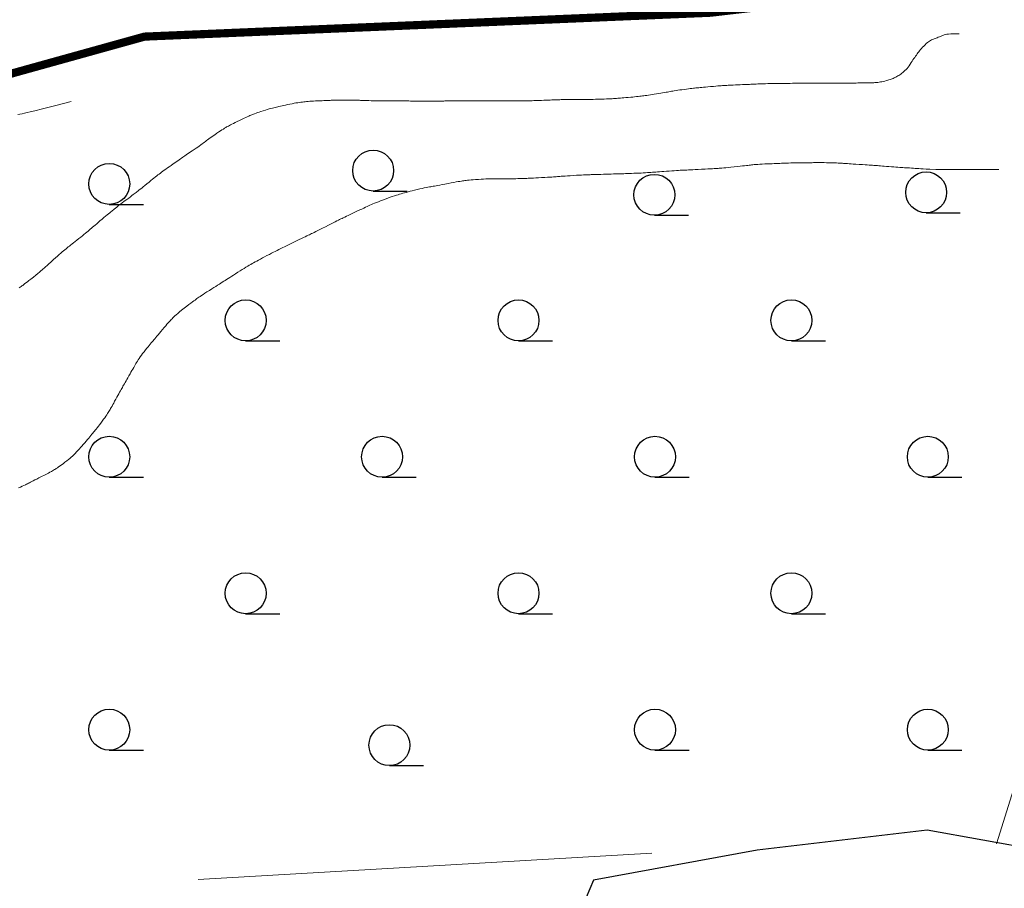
# Model space of a CAD drawing. Extents: x 39508475 to 39522402, y 3783947 to 3795549.
# Tile 44 of 256: x 39510122 to 39510158, y 3794291 to 3794323. Entities that reach past the tile are written whole.
import ezdxf

# ---------------------------------------------------------------- set-up
doc = ezdxf.new("R2010")
doc.units = 0
doc.linetypes.add('X3', pattern=[5, 4, -1])
doc.layers.get('0').update_dxf_attribs({"linetype": 'CONTINUOUS'})
for name, color, linetype in [('DLSS', 4, 'CONTINUOUS'), ('JCDL_DGX', 30, 'CONTINUOUS'), ('SXSS', 5, 'CONTINUOUS'), ('ZBTZ', 3, 'CONTINUOUS')]:
    doc.layers.add(name, color=color, linetype=linetype)
doc.linetypes.add('10411', pattern='A,2,[150,AAA.SHX,S=1,R=0,X=0,Y=1],2,[151,AAA.SHX,S=1,R=0,X=0,Y=3],1e-11', length=4)
doc.linetypes.add('X4', pattern='A,0,-1e-09,[149,symbolx.shx,S=0.15,R=0,X=0,Y=0],-1.6', length=1.6)

# ---------------------------------------------------------------- blocks, each defined once
blk = doc.blocks.new('9330003')
at = {"color": 0}
blk.add_line((0, -0.75), (1.25, -0.75), dxfattribs=at)
blk.add_circle((0, 0), 0.75, dxfattribs=at)

msp = doc.modelspace()

# ---------------------------------------------------------------- linework, layer by layer
at = {"layer": 'DLSS', "linetype": 'X3', "const_width": 0.3, "flags": 128}
msp.add_lwpolyline([(39509115.83491, 3794201.06317), (39509126.55477, 3794210.45786), (39509130.51645, 3794212.39892), (39509159.51346, 3794215.03875), (39509207.40211, 3794218.07486), (39509225.30682, 3794219.3266), (39509228.88011, 3794222.19936), (39509238.6678, 3794234.85502), (39509242.86251, 3794239.51355), (39509257.02184, 3794243.48767), (39509261.91569, 3794243.64296), (39509289.12945, 3794241.93669), (39509315.64685, 3794240.14964), (39509332.75644, 3794241.46991), (39509358.18356, 3794240.22775), (39509379.27259, 3794241.62566), (39509386.18611, 3794243.10086), (39509391.15764, 3794243.10086), (39509400.47925, 3794243.02322), (39509412.38861, 3794242.17313), (39509417.74853, 3794241.62963), (39509421.7879, 3794241.78491), (39509427.69158, 3794242.4837), (39509444.41727, 3794243.49631), (39509465.80709, 3794243.8098), (39509489.91103, 3794245.05208), (39509517.2818, 3794246.99312), (39509553.9022, 3794250.41078), (39509589.12197, 3794254.9263), (39509630.63833, 3794256.99329), (39509680.16049, 3794263.82929), (39509707.62118, 3794265.56804), (39509737.86388, 3794269.93302), (39509794.70316, 3794276.15403), (39509850.66557, 3794282.62754), (39509880.16374, 3794286.35696), (39509954.7622, 3794297.42352), (39509964.21347, 3794301.81731), (39509969.9282, 3794302.14685), (39509974.54394, 3794302.14685), (39509978.17059, 3794302.14685), (39510023.11311, 3794305.38856), (39510088.4093, 3794314.72115), (39510113.14818, 3794318.86658), (39510126.22235, 3794322.50133), (39510146.96289, 3794323.37704), (39510152.85059, 3794324.06937), (39510158.39196, 3794324.24245), (39510167.13694, 3794324.58862), (39510192.46151, 3794325.19962), (39510213.7981, 3794325.72108), (39510219.59923, 3794326.67304), (39510232.6734, 3794327.45191), (39510260.06199, 3794328.23403), (39510275.49099, 3794329.01616), (39510282.07137, 3794329.01616), (39510298.4572, 3794329.01616), (39510315.18874, 3794329.96812), (39510324.10689, 3794330.66045), (39510329.9946, 3794331.09316), (39510345.52681, 3794332.48107), (39510368.32346, 3794333.43303), (39510394.05735, 3794334.64786), (39510406.00594, 3794336.3787), (39510417.98073, 3794338.02494), (39510452.54562, 3794337.59495), (39510479.78196, 3794337.59495), (39510543.88737, 3794336.29021), (39510556.54105, 3794336.29021), (39510581.31334, 3794336.5755), (39510618.07159, 3794335.43437), (39510652.44832, 3794335.43437), (39510686.25779, 3794334.29324), (39510720.16144, 3794334.10306), (39510731.95885, 3794334.10306), (39510761.49667, 3794334.57853), (39510795.67906, 3794334.00867), (39510826.72559, 3794333.05773), (39510851.78793, 3794333.24763), (39510863.29993, 3794332.96235), (39510872.81399, 3794332.96235), (39510879.28354, 3794332.96235), (39510904.25142, 3794334.68248), (39510911.4821, 3794334.68248), (39510945.95909, 3794333.15468), (39510980.63469, 3794333.24978), (39511012.8349, 3794333.44196), (39511047.12356, 3794333.63215), (39511082.55429, 3794334.48799), (39511110.90615, 3794335.43893), (39511139.01686, 3794333.15668), (39511167.68643, 3794331.15756), (39511206.73306, 3794327.91649), (39511240.07003, 3794325.43789), (39511276.54237, 3794319.63185), (39511308.7302, 3794313.92021), (39511343.5952, 3794306.68404), (39511391.97605, 3794294.40404), (39511438.25927, 3794284.49665), (39511464.71904, 3794278.31282), (39511487.58485, 3794272.97939), (39511519.49325, 3794265.93385), (39511557.88793, 3794257.24632), (39511582.13035, 3794253.86736), (39511626.90746, 3794244.6447), (39511638.75233, 3794243.03028), (39511652.34701, 3794240.60866), (39511681.84907, 3794233.47304), (39511694.36696, 3794234.68385), (39511704.89158, 3794235.23448), (39511713.97404, 3794237.88499), (39511732.37087, 3794243.38601), (39511778.62181, 3794247.98241), (39511821.93597, 3794253.29104), (39511832.70661, 3794255.42448), (39511837.05448, 3794256.48442), (39511843.94745, 3794257.22638), (39511884.35086, 3794263.798), (39511944.43671, 3794272.07796), (39511959.43624, 3794278.03052), (39511964.42039, 3794279.51443), (39511972.798, 3794281.8463), (39511984.56908, 3794284.07217), (39512007.92628, 3794289.3808), (39512054.95431, 3794294.47983), (39512090.72123, 3794299.15106), (39512102.49231, 3794301.16494), (39512112.4606, 3794301.58891), (39512113.8392, 3794302.11889)], dxfattribs=at)
at = {"layer": 'JCDL_DGX', "color": 42, "linetype": 'Continuous', "lineweight": 15, "true_color": 0xc28700}
for points in [[(39510156.06799, 3794322.6078), (39510155.89799, 3794322.60537), (39510155.77268, 3794322.60112), (39510155.68401, 3794322.59451), (39510155.62156, 3794322.58516), (39510155.57058, 3794322.57434), (39510155.52505, 3794322.56224), (39510155.48113, 3794322.54763), (39510155.43492, 3794322.52942), (39510155.38962, 3794322.51071), (39510155.34914, 3794322.49419), (39510155.31007, 3794322.4785), (39510155.26894, 3794322.46223), (39510155.22889, 3794322.44662), (39510155.19388, 3794322.43344), (39510155.16103, 3794322.42166), (39510155.12735, 3794322.41014), (39510155.09382, 3794322.39778), (39510155.06151, 3794322.38283), (39510155.02751, 3794322.36368), (39510154.989, 3794322.339), (39510154.94926, 3794322.31125), (39510154.91061, 3794322.28057), (39510154.86953, 3794322.24386), (39510154.82266, 3794322.1984), (39510154.77596, 3794322.15158), (39510154.73549, 3794322.10975), (39510154.69799, 3794322.06943), (39510154.66, 3794322.027), (39510154.62367, 3794321.98504), (39510154.59241, 3794321.94644), (39510154.56373, 3794321.9079), (39510154.53495, 3794321.86606), (39510154.50639, 3794321.82378), (39510154.47855, 3794321.78355), (39510154.4489, 3794321.74179), (39510154.415, 3794321.695), (39510154.38022, 3794321.64663), (39510154.34726, 3794321.59892), (39510154.31318, 3794321.54747), (39510154.27512, 3794321.48813), (39510154.2367, 3794321.42939), (39510154.20125, 3794321.38022), (39510154.1657, 3794321.33682), (39510154.127, 3794321.295), (39510154.08806, 3794321.25577), (39510154.05162, 3794321.22212), (39510154.01448, 3794321.19136), (39510153.97348, 3794321.16061), (39510153.93258, 3794321.13131), (39510153.89577, 3794321.10599), (39510153.85997, 3794321.08261), (39510153.822, 3794321.059), (39510153.78483, 3794321.03667), (39510153.75204, 3794321.01809), (39510153.72091, 3794321.00184), (39510153.68864, 3794320.98633), (39510153.65592, 3794320.9715), (39510153.62309, 3794320.9578), (39510153.58707, 3794320.94402), (39510153.545, 3794320.929), (39510153.5005, 3794320.91406), (39510153.45538, 3794320.90061), (39510153.40535, 3794320.88751), (39510153.34648, 3794320.87361), (39510153.28734, 3794320.86035), (39510153.23633, 3794320.84971), (39510153.18933, 3794320.84089), (39510153.142, 3794320.833), (39510153.09683, 3794320.82612), (39510153.05797, 3794320.82107), (39510153.0223, 3794320.81755), (39510152.98651, 3794320.81514), (39510152.95045, 3794320.81315), (39510152.91378, 3794320.81125), (39510152.87304, 3794320.80925), (39510152.825, 3794320.807), (39510152.7739, 3794320.80493), (39510152.72163, 3794320.80364), (39510152.66323, 3794320.80305), (39510152.59411, 3794320.80308), (39510152.52468, 3794320.80323), (39510152.46508, 3794320.80312), (39510152.41055, 3794320.80271), (39510152.356, 3794320.802), (39510152.30409, 3794320.80118), (39510152.25948, 3794320.80034), (39510152.2186, 3794320.79943), (39510152.17763, 3794320.79835), (39510152.13651, 3794320.79728), (39510152.09509, 3794320.79642), (39510152.04946, 3794320.79568), (39510151.996, 3794320.795), (39510151.93928, 3794320.7944), (39510151.8814, 3794320.79398), (39510151.81686, 3794320.79371), (39510151.74058, 3794320.79356), (39510151.66455, 3794320.79344), (39510151.60098, 3794320.79332), (39510151.54493, 3794320.79318), (39510151.491, 3794320.793), (39510151.44102, 3794320.79282), (39510151.39981, 3794320.79266), (39510151.36425, 3794320.79252), (39510151.33082, 3794320.79236), (39510151.29711, 3794320.79222), (39510151.26044, 3794320.79212), (39510151.21715, 3794320.79205), (39510151.164, 3794320.792), (39510151.10496, 3794320.79199), (39510151.03955, 3794320.79206), (39510150.96113, 3794320.79223), (39510150.86392, 3794320.7925), (39510150.76667, 3794320.79277), (39510150.68811, 3794320.79294), (39510150.62244, 3794320.79301), (39510150.563, 3794320.793), (39510150.50946, 3794320.79296), (39510150.46594, 3794320.79291), (39510150.4292, 3794320.79285), (39510150.39555, 3794320.79278), (39510150.36207, 3794320.79268), (39510150.32597, 3794320.79253), (39510150.28368, 3794320.79231), (39510150.232, 3794320.792), (39510150.17593, 3794320.79163), (39510150.11714, 3794320.79116), (39510150.04991, 3794320.79055), (39510149.96908, 3794320.78974), (39510149.88749, 3794320.78891), (39510149.81742, 3794320.78822), (39510149.75325, 3794320.7876), (39510149.689, 3794320.787), (39510149.62767, 3794320.78646), (39510149.57446, 3794320.78606), (39510149.52508, 3794320.78578), (39510149.47495, 3794320.78559), (39510149.42475, 3794320.78535), (39510149.37504, 3794320.78488), (39510149.32124, 3794320.78411), (39510149.259, 3794320.783), (39510149.19385, 3794320.7817), (39510149.12913, 3794320.78022), (39510149.05882, 3794320.77841), (39510148.97726, 3794320.77613), (39510148.89573, 3794320.77376), (39510148.8255, 3794320.77157), (39510148.76092, 3794320.76938), (39510148.696, 3794320.767), (39510148.63415, 3794320.76461), (39510148.5811, 3794320.76237), (39510148.53263, 3794320.76009), (39510148.4842, 3794320.75758), (39510148.43562, 3794320.75501), (39510148.38658, 3794320.75254), (39510148.33247, 3794320.74994), (39510148.269, 3794320.747), (39510148.20155, 3794320.74393), (39510148.13249, 3794320.74087), (39510148.05523, 3794320.73752), (39510147.96373, 3794320.73363), (39510147.87265, 3794320.72972), (39510147.79698, 3794320.72633), (39510147.73091, 3794320.72319), (39510147.668, 3794320.72), (39510147.60998, 3794320.71699), (39510147.56226, 3794320.71453), (39510147.52123, 3794320.71241), (39510147.48283, 3794320.71044), (39510147.44426, 3794320.70834), (39510147.40262, 3794320.70575), (39510147.35376, 3794320.70238), (39510147.294, 3794320.698), (39510147.22808, 3794320.69291), (39510147.15606, 3794320.68688), (39510147.07072, 3794320.67926), (39510146.96569, 3794320.66951), (39510146.86078, 3794320.65968), (39510146.77588, 3794320.65172), (39510146.70468, 3794320.64505), (39510146.64, 3794320.639), (39510146.58163, 3794320.63356), (39510146.53411, 3794320.62921), (39510146.49389, 3794320.62563), (39510146.45694, 3794320.62244), (39510146.42023, 3794320.61917), (39510146.38086, 3794320.61528), (39510146.33494, 3794320.61033), (39510146.279, 3794320.604), (39510146.21838, 3794320.59692), (39510146.15487, 3794320.58919), (39510146.0823, 3794320.58002), (39510145.99508, 3794320.56874), (39510145.90733, 3794320.55717), (39510145.83274, 3794320.54693), (39510145.76542, 3794320.53717), (39510145.699, 3794320.527), (39510145.63618, 3794320.51702), (39510145.58238, 3794320.50795), (39510145.5333, 3794320.49903), (39510145.48434, 3794320.48946), (39510145.4354, 3794320.47981), (39510145.38638, 3794320.47057), (39510145.33267, 3794320.4609), (39510145.27, 3794320.45), (39510145.20411, 3794320.43868), (39510145.13829, 3794320.42741), (39510145.06639, 3794320.41514), (39510144.98268, 3794320.40088), (39510144.89886, 3794320.38678), (39510144.82658, 3794320.37504), (39510144.76002, 3794320.36479), (39510144.693, 3794320.355), (39510144.62899, 3794320.34595), (39510144.57372, 3794320.33845), (39510144.52274, 3794320.33192), (39510144.47132, 3794320.32572), (39510144.41988, 3794320.31973), (39510144.36879, 3794320.31396), (39510144.31332, 3794320.30788), (39510144.249, 3794320.301), (39510144.18134, 3794320.29394), (39510144.11329, 3794320.28719), (39510144.03848, 3794320.28014), (39510143.95096, 3794320.27221), (39510143.86401, 3794320.26448), (39510143.79137, 3794320.25819), (39510143.72743, 3794320.25288), (39510143.666, 3794320.248), (39510143.60918, 3794320.2436), (39510143.56256, 3794320.24006), (39510143.5226, 3794320.23713), (39510143.48535, 3794320.23451), (39510143.44777, 3794320.23202), (39510143.40653, 3794320.22959), (39510143.35749, 3794320.22698), (39510143.297, 3794320.224), (39510143.22947, 3794320.2209), (39510143.15396, 3794320.21788), (39510143.06278, 3794320.21466), (39510142.94922, 3794320.21097), (39510142.83561, 3794320.20746), (39510142.74418, 3794320.20491), (39510142.66822, 3794320.20316), (39510142.6, 3794320.202), (39510142.53876, 3794320.20123), (39510142.48906, 3794320.20096), (39510142.44718, 3794320.2012), (39510142.40891, 3794320.20192), (39510142.37093, 3794320.2027), (39510142.33007, 3794320.20313), (39510142.2823, 3794320.20322), (39510142.224, 3794320.203), (39510142.16085, 3794320.20261), (39510142.09485, 3794320.20205), (39510142.01958, 3794320.20126), (39510141.92926, 3794320.20019), (39510141.83825, 3794320.19901), (39510141.76041, 3794320.19782), (39510141.68954, 3794320.19652), (39510141.619, 3794320.195), (39510141.55188, 3794320.19342), (39510141.49387, 3794320.19187), (39510141.4403, 3794320.19024), (39510141.38621, 3794320.18837), (39510141.33215, 3794320.18643), (39510141.27867, 3794320.1845), (39510141.22085, 3794320.18242), (39510141.154, 3794320.18), (39510141.08414, 3794320.17739), (39510141.01498, 3794320.17457), (39510140.94012, 3794320.17126), (39510140.85354, 3794320.16721), (39510140.76703, 3794320.16323), (39510140.6925, 3794320.16018), (39510140.62394, 3794320.15786), (39510140.555, 3794320.156), (39510140.48928, 3794320.1545), (39510140.43286, 3794320.15353), (39510140.3812, 3794320.15303), (39510140.3295, 3794320.15292), (39510140.27771, 3794320.15292), (39510140.22573, 3794320.15277), (39510140.16867, 3794320.15247), (39510140.102, 3794320.152), (39510140.03163, 3794320.15146), (39510139.96067, 3794320.15092), (39510139.88244, 3794320.15033), (39510139.79074, 3794320.14964), (39510139.69911, 3794320.14897), (39510139.62113, 3794320.1485), (39510139.55065, 3794320.14819), (39510139.481, 3794320.148), (39510139.41518, 3794320.1479), (39510139.35906, 3794320.14792), (39510139.30822, 3794320.14806), (39510139.25784, 3794320.14835), (39510139.20757, 3794320.14864), (39510139.15711, 3794320.14884), (39510139.10172, 3794320.14896), (39510139.037, 3794320.149), (39510138.96868, 3794320.149), (39510138.89978, 3794320.14896), (39510138.82381, 3794320.14887), (39510138.73474, 3794320.14872), (39510138.64609, 3794320.14855), (39510138.5717, 3794320.14838), (39510138.50578, 3794320.1482), (39510138.442, 3794320.148), (39510138.38268, 3794320.14779), (39510138.33353, 3794320.14758), (39510138.29078, 3794320.14735), (39510138.25026, 3794320.14709), (39510138.20949, 3794320.14683), (39510138.16583, 3794320.14657), (39510138.11494, 3794320.1463), (39510138.053, 3794320.146), (39510137.98488, 3794320.14568), (39510137.9108, 3794320.14534), (39510137.82334, 3794320.14496), (39510137.71598, 3794320.1445), (39510137.60874, 3794320.14404), (39510137.5218, 3794320.14366), (39510137.44867, 3794320.14332), (39510137.382, 3794320.143), (39510137.32179, 3794320.1427), (39510137.27292, 3794320.14245), (39510137.23177, 3794320.14222), (39510137.19418, 3794320.142), (39510137.15666, 3794320.14178), (39510137.11578, 3794320.14155), (39510137.06743, 3794320.1413), (39510137.008, 3794320.141), (39510136.94286, 3794320.14066), (39510136.87306, 3794320.14023), (39510136.79169, 3794320.13969), (39510136.69261, 3794320.13899), (39510136.59285, 3794320.13834), (39510136.50896, 3794320.13796), (39510136.43439, 3794320.13786), (39510136.362, 3794320.138), (39510136.29407, 3794320.13826), (39510136.23627, 3794320.13863), (39510136.18403, 3794320.13913), (39510136.13241, 3794320.13982), (39510136.08093, 3794320.14056), (39510136.02921, 3794320.1413), (39510135.97241, 3794320.14209), (39510135.906, 3794320.143), (39510135.83618, 3794320.14402), (39510135.76654, 3794320.14522), (39510135.69061, 3794320.14672), (39510135.60229, 3794320.14863), (39510135.51386, 3794320.15048), (39510135.4375, 3794320.15178), (39510135.36705, 3794320.15258), (39510135.296, 3794320.153), (39510135.22799, 3794320.15313), (39510135.16899, 3794320.15284), (39510135.11422, 3794320.15208), (39510135.05863, 3794320.15081), (39510135.00316, 3794320.14956), (39510134.94885, 3794320.14886), (39510134.8907, 3794320.14869), (39510134.824, 3794320.149), (39510134.75438, 3794320.14963), (39510134.6853, 3794320.15064), (39510134.61033, 3794320.15218), (39510134.52345, 3794320.15433), (39510134.43742, 3794320.15658), (39510134.36562, 3794320.1585), (39510134.30252, 3794320.16026), (39510134.242, 3794320.162), (39510134.1861, 3794320.16372), (39510134.14036, 3794320.16541), (39510134.10133, 3794320.16719), (39510134.06512, 3794320.16924), (39510134.02865, 3794320.17122), (39510133.98857, 3794320.17276), (39510133.94087, 3794320.17398), (39510133.882, 3794320.175), (39510133.81627, 3794320.17577), (39510133.7428, 3794320.17605), (39510133.65411, 3794320.17583), (39510133.54368, 3794320.17512), (39510133.43328, 3794320.17423), (39510133.34469, 3794320.1733), (39510133.27143, 3794320.17225), (39510133.206, 3794320.171), (39510133.14745, 3794320.16969), (39510133.10001, 3794320.16841), (39510133.06016, 3794320.16706), (39510133.02389, 3794320.16552), (39510132.98794, 3794320.16388), (39510132.94929, 3794320.16219), (39510132.90411, 3794320.16028), (39510132.849, 3794320.158), (39510132.78939, 3794320.1556), (39510132.72734, 3794320.15325), (39510132.65684, 3794320.15072), (39510132.57244, 3794320.14782), (39510132.48739, 3794320.14467), (39510132.41441, 3794320.1412), (39510132.3477, 3794320.13708), (39510132.281, 3794320.132), (39510132.2174, 3794320.12667), (39510132.16232, 3794320.12165), (39510132.11132, 3794320.11648), (39510132.05967, 3794320.11073), (39510132.008, 3794320.10456), (39510131.95694, 3794320.09782), (39510131.90176, 3794320.08983), (39510131.838, 3794320.08), (39510131.77128, 3794320.06918), (39510131.70497, 3794320.05747), (39510131.63291, 3794320.04372), (39510131.5493, 3794320.02688), (39510131.46589, 3794320.00975), (39510131.39456, 3794319.99487), (39510131.32963, 3794319.98105), (39510131.265, 3794319.967), (39510131.20369, 3794319.95353), (39510131.15124, 3794319.94186), (39510131.10346, 3794319.93106), (39510131.05588, 3794319.92013), (39510131.00843, 3794319.90892), (39510130.96119, 3794319.89708), (39510130.90976, 3794319.88345), (39510130.85, 3794319.867), (39510130.78704, 3794319.84921), (39510130.72359, 3794319.83054), (39510130.65368, 3794319.8092), (39510130.57175, 3794319.78353), (39510130.49054, 3794319.75769), (39510130.42337, 3794319.73567), (39510130.36509, 3794319.71573), (39510130.31, 3794319.696), (39510130.25945, 3794319.67741), (39510130.21821, 3794319.66176), (39510130.18321, 3794319.64783), (39510130.15093, 3794319.63429), (39510130.11862, 3794319.62037), (39510130.08347, 3794319.60501), (39510130.04196, 3794319.58668), (39510129.991, 3794319.564), (39510129.93464, 3794319.53863), (39510129.87288, 3794319.51019), (39510129.79949, 3794319.47576), (39510129.70901, 3794319.43283), (39510129.61854, 3794319.38956), (39510129.54515, 3794319.35386), (39510129.48337, 3794319.32302), (39510129.427, 3794319.294), (39510129.37597, 3794319.26732), (39510129.33428, 3794319.24524), (39510129.29879, 3794319.22609), (39510129.26596, 3794319.20798), (39510129.23345, 3794319.18962), (39510129.19913, 3794319.16947), (39510129.15965, 3794319.14553), (39510129.112, 3794319.116), (39510129.06072, 3794319.08358), (39510129.00761, 3794319.04877), (39510128.94756, 3794319.00811), (39510128.87591, 3794318.95855), (39510128.80396, 3794318.9084), (39510128.74278, 3794318.86558), (39510128.68753, 3794318.82666), (39510128.633, 3794318.788), (39510128.58147, 3794318.75117), (39510128.5375, 3794318.71913), (39510128.49759, 3794318.68929), (39510128.45801, 3794318.6589), (39510128.41842, 3794318.62851), (39510128.37851, 3794318.5987), (39510128.33454, 3794318.56673), (39510128.283, 3794318.53), (39510128.22864, 3794318.49173), (39510128.17407, 3794318.454), (39510128.11416, 3794318.4133), (39510128.04416, 3794318.36637), (39510127.9741, 3794318.31949), (39510127.91398, 3794318.27901), (39510127.85899, 3794318.24167), (39510127.804, 3794318.204), (39510127.75172, 3794318.16806), (39510127.70692, 3794318.13718), (39510127.66601, 3794318.10891), (39510127.62518, 3794318.0806), (39510127.58428, 3794318.05219), (39510127.54315, 3794318.02355), (39510127.49792, 3794317.99199), (39510127.445, 3794317.955), (39510127.38918, 3794317.91598), (39510127.33307, 3794317.8768), (39510127.27139, 3794317.83378), (39510127.19926, 3794317.78349), (39510127.12696, 3794317.73294), (39510127.06471, 3794317.68893), (39510127.0075, 3794317.64787), (39510126.95, 3794317.606), (39510126.89515, 3794317.56574), (39510126.84789, 3794317.53073), (39510126.80442, 3794317.49813), (39510126.76069, 3794317.46495), (39510126.71694, 3794317.43151), (39510126.6734, 3794317.39793), (39510126.62602, 3794317.36107), (39510126.571, 3794317.318), (39510126.51296, 3794317.27222), (39510126.45428, 3794317.22518), (39510126.3894, 3794317.17238), (39510126.31319, 3794317.10971), (39510126.23755, 3794317.04746), (39510126.17476, 3794316.99625), (39510126.12003, 3794316.95222), (39510126.068, 3794316.911), (39510126.02009, 3794316.87336), (39510125.9808, 3794316.84276), (39510125.94716, 3794316.81691), (39510125.91584, 3794316.79323), (39510125.88436, 3794316.76953), (39510125.85011, 3794316.74361), (39510125.80967, 3794316.71286), (39510125.76, 3794316.675), (39510125.70498, 3794316.63312), (39510125.64445, 3794316.58728), (39510125.57228, 3794316.53287), (39510125.48314, 3794316.46583), (39510125.39403, 3794316.39872), (39510125.32198, 3794316.34403), (39510125.26167, 3794316.29767), (39510125.207, 3794316.255), (39510125.15772, 3794316.21621), (39510125.11768, 3794316.18443), (39510125.08389, 3794316.15726), (39510125.05295, 3794316.13201), (39510125.02224, 3794316.10676), (39510124.98929, 3794316.07959), (39510124.95085, 3794316.0478), (39510124.904, 3794316.009), (39510124.85323, 3794315.96677), (39510124.80003, 3794315.92211), (39510124.73925, 3794315.87065), (39510124.6662, 3794315.80845), (39510124.59269, 3794315.74582), (39510124.53018, 3794315.69271), (39510124.47373, 3794315.64495), (39510124.418, 3794315.598), (39510124.36527, 3794315.55363), (39510124.32008, 3794315.51557), (39510124.27882, 3794315.48078), (39510124.23763, 3794315.44599), (39510124.19642, 3794315.41129), (39510124.15512, 3794315.37683), (39510124.10985, 3794315.3394), (39510124.057, 3794315.296), (39510124.00137, 3794315.25056), (39510123.94565, 3794315.20549), (39510123.88464, 3794315.15661), (39510123.81346, 3794315.09997), (39510123.74229, 3794315.04338), (39510123.68129, 3794314.99467), (39510123.6256, 3794314.94993), (39510123.57, 3794314.905), (39510123.51716, 3794314.86225), (39510123.47184, 3794314.8257), (39510123.4304, 3794314.79244), (39510123.38897, 3794314.75936), (39510123.34759, 3794314.72612), (39510123.30633, 3794314.69225), (39510123.26133, 3794314.65453), (39510123.209, 3794314.61), (39510123.15382, 3794314.5625), (39510123.09814, 3794314.51363), (39510123.0367, 3794314.45871), (39510122.96464, 3794314.39346), (39510122.89301, 3794314.32842), (39510122.83319, 3794314.27435), (39510122.78055, 3794314.22707), (39510122.73, 3794314.182), (39510122.68322, 3794314.14033), (39510122.64474, 3794314.10583), (39510122.61165, 3794314.07587), (39510122.58068, 3794314.04751), (39510122.54947, 3794314.01915), (39510122.51549, 3794313.98919), (39510122.47533, 3794313.95468), (39510122.426, 3794313.913), (39510122.37134, 3794313.8674), (39510122.31119, 3794313.81815), (39510122.23947, 3794313.76037), (39510122.15085, 3794313.68971), (39510122.06238, 3794313.61947), (39510121.9912, 3794313.56328), (39510121.93208, 3794313.51704), (39510121.879, 3794313.476), (39510121.83134, 3794313.4395), (39510121.79257, 3794313.41031), (39510121.75981, 3794313.38631), (39510121.72976, 3794313.36502), (39510121.69996, 3794313.34395), (39510121.66811, 3794313.32077), (39510121.63105, 3794313.29314)], [(39510123.53529, 3794320.12057), (39510122.92113, 3794319.9644), (39510122.48572, 3794319.85428), (39510122.20302, 3794319.78372), (39510122.03703, 3794319.74363), (39510121.92044, 3794319.71645), (39510121.82325, 3794319.69441), (39510121.73797, 3794319.67587), (39510121.65633, 3794319.65896), (39510121.5788, 3794319.64309)], [(39510157.5319, 3794317.62927), (39510156.43682, 3794317.63145), (39510155.68062, 3794317.63412), (39510155.22041, 3794317.63756), (39510154.994, 3794317.642), (39510154.86236, 3794317.64682), (39510154.75806, 3794317.65165), (39510154.67358, 3794317.65696), (39510154.60015, 3794317.66316), (39510154.53204, 3794317.66935), (39510154.46761, 3794317.67461), (39510154.40112, 3794317.67934), (39510154.327, 3794317.684), (39510154.25373, 3794317.68835), (39510154.19045, 3794317.69194), (39510154.13207, 3794317.69503), (39510154.07318, 3794317.69792), (39510154.01444, 3794317.70087), (39510153.95667, 3794317.70415), (39510153.89453, 3794317.7081), (39510153.823, 3794317.713), (39510153.74829, 3794317.71839), (39510153.67423, 3794317.72414), (39510153.59394, 3794317.73084), (39510153.50097, 3794317.73899), (39510153.40866, 3794317.74713), (39510153.33088, 3794317.75383), (39510153.26153, 3794317.7596), (39510153.194, 3794317.765), (39510153.13106, 3794317.76995), (39510153.07895, 3794317.77403), (39510153.0337, 3794317.77753), (39510152.99087, 3794317.78082), (39510152.94769, 3794317.78408), (39510152.90116, 3794317.78748), (39510152.84663, 3794317.79136), (39510152.78, 3794317.796), (39510152.70634, 3794317.80103), (39510152.6254, 3794317.80635), (39510152.52902, 3794317.8125), (39510152.41004, 3794317.81992), (39510152.29119, 3794317.82731), (39510152.19529, 3794317.83331), (39510152.11527, 3794317.83837), (39510152.043, 3794317.843), (39510151.97801, 3794317.84724), (39510151.92532, 3794317.85086), (39510151.881, 3794317.85414), (39510151.8406, 3794317.85739), (39510151.80041, 3794317.86052), (39510151.75689, 3794317.86334), (39510151.7057, 3794317.86608), (39510151.643, 3794317.869), (39510151.57469, 3794317.87186), (39510151.50246, 3794317.8744), (39510151.41923, 3794317.87683), (39510151.31865, 3794317.87937), (39510151.21739, 3794317.8817), (39510151.13162, 3794317.88334), (39510151.05459, 3794317.8844), (39510150.979, 3794317.885), (39510150.90771, 3794317.88528), (39510150.84686, 3794317.88512), (39510150.79161, 3794317.88448), (39510150.73677, 3794317.88332), (39510150.6819, 3794317.88204), (39510150.62656, 3794317.88096), (39510150.56554, 3794317.87997), (39510150.494, 3794317.879), (39510150.41853, 3794317.87806), (39510150.34275, 3794317.87722), (39510150.25956, 3794317.87641), (39510150.16233, 3794317.87556), (39510150.06481, 3794317.87461), (39510149.98052, 3794317.87345), (39510149.90265, 3794317.87194), (39510149.824, 3794317.87), (39510149.74867, 3794317.8679), (39510149.68329, 3794317.8658), (39510149.62255, 3794317.86352), (39510149.56085, 3794317.86088), (39510149.49917, 3794317.85811), (39510149.43847, 3794317.85537), (39510149.37318, 3794317.85241), (39510149.298, 3794317.849), (39510149.2193, 3794317.84544), (39510149.14081, 3794317.84192), (39510149.05521, 3794317.83813), (39510148.95563, 3794317.83375), (39510148.85684, 3794317.82922), (39510148.77418, 3794317.82484), (39510148.70124, 3794317.82023), (39510148.631, 3794317.815), (39510148.56592, 3794317.8097), (39510148.51238, 3794317.80481), (39510148.46633, 3794317.79992), (39510148.42322, 3794317.79459), (39510148.37982, 3794317.78909), (39510148.3327, 3794317.7835), (39510148.27715, 3794317.7773), (39510148.209, 3794317.77), (39510148.13347, 3794317.76196), (39510148.05021, 3794317.75297), (39510147.95079, 3794317.74212), (39510147.82784, 3794317.72861), (39510147.70496, 3794317.71522), (39510147.60575, 3794317.70483), (39510147.5229, 3794317.69672), (39510147.448, 3794317.69), (39510147.38075, 3794317.6843), (39510147.32662, 3794317.67999), (39510147.28164, 3794317.67678), (39510147.24122, 3794317.67431), (39510147.20069, 3794317.67199), (39510147.1553, 3794317.66934), (39510147.10041, 3794317.66609), (39510147.032, 3794317.662), (39510146.9553, 3794317.65751), (39510146.86928, 3794317.65274), (39510146.76514, 3794317.64722), (39510146.63526, 3794317.64055), (39510146.50509, 3794317.63391), (39510146.39987, 3794317.62855), (39510146.31181, 3794317.62406), (39510146.232, 3794317.62), (39510146.15996, 3794317.61638), (39510146.10108, 3794317.61354), (39510146.05092, 3794317.61129), (39510146.0045, 3794317.60938), (39510145.95843, 3794317.60744), (39510145.90961, 3794317.60506), (39510145.85323, 3794317.60199), (39510145.785, 3794317.598), (39510145.71157, 3794317.59351), (39510145.63567, 3794317.58855), (39510145.54999, 3794317.58261), (39510145.44788, 3794317.57526), (39510145.34521, 3794317.5678), (39510145.25741, 3794317.56144), (39510145.17751, 3794317.55569), (39510145.098, 3794317.55), (39510145.02238, 3794317.54454), (39510144.95707, 3794317.53964), (39510144.89684, 3794317.53491), (39510144.83608, 3794317.52991), (39510144.77544, 3794317.525), (39510144.71567, 3794317.52063), (39510144.65127, 3794317.51642), (39510144.577, 3794317.512), (39510144.49965, 3794317.50768), (39510144.42365, 3794317.50385), (39510144.34201, 3794317.5002), (39510144.2481, 3794317.49639), (39510144.15423, 3794317.49273), (39510144.07272, 3794317.48961), (39510143.99697, 3794317.48679), (39510143.92, 3794317.484), (39510143.8462, 3794317.48141), (39510143.78237, 3794317.47935), (39510143.72335, 3794317.47766), (39510143.66369, 3794317.47616), (39510143.60388, 3794317.47469), (39510143.5443, 3794317.47311), (39510143.47941, 3794317.47126), (39510143.404, 3794317.469), (39510143.32431, 3794317.46656), (39510143.24334, 3794317.46404), (39510143.15342, 3794317.46119), (39510143.04746, 3794317.45779), (39510142.94239, 3794317.45441), (39510142.8558, 3794317.45163), (39510142.78112, 3794317.44924), (39510142.711, 3794317.447), (39510142.64687, 3794317.445), (39510142.59469, 3794317.4435), (39510142.55057, 3794317.4424), (39510142.51008, 3794317.44158), (39510142.46945, 3794317.44067), (39510142.42481, 3794317.43922), (39510142.37164, 3794317.43704), (39510142.306, 3794317.434), (39510142.23306, 3794317.43032), (39510142.15246, 3794317.42573), (39510142.05604, 3794317.41973), (39510141.93667, 3794317.41189), (39510141.81716, 3794317.40394), (39510141.72018, 3794317.39747), (39510141.63853, 3794317.39201), (39510141.564, 3794317.387), (39510141.49663, 3794317.38242), (39510141.44189, 3794317.37856), (39510141.39569, 3794317.37512), (39510141.3534, 3794317.37177), (39510141.31113, 3794317.36845), (39510141.26496, 3794317.36508), (39510141.21028, 3794317.36137), (39510141.143, 3794317.357), (39510141.06873, 3794317.35231), (39510140.9878, 3794317.34738), (39510140.8921, 3794317.34172), (39510140.77449, 3794317.3349), (39510140.65679, 3794317.32818), (39510140.56076, 3794317.32289), (39510140.47921, 3794317.31864), (39510140.404, 3794317.315), (39510140.33555, 3794317.31181), (39510140.27939, 3794317.30928), (39510140.23129, 3794317.30722), (39510140.18648, 3794317.30542), (39510140.14185, 3794317.30375), (39510140.09442, 3794317.30222), (39510140.03953, 3794317.30068), (39510139.973, 3794317.299), (39510139.90107, 3794317.29739), (39510139.82587, 3794317.2961), (39510139.7401, 3794317.29504), (39510139.63717, 3794317.2941), (39510139.53378, 3794317.29323), (39510139.4463, 3794317.29247), (39510139.36786, 3794317.29175), (39510139.291, 3794317.291), (39510139.21862, 3794317.29038), (39510139.15702, 3794317.29013), (39510139.10132, 3794317.29027), (39510139.04627, 3794317.29078), (39510138.99124, 3794317.29113), (39510138.93561, 3794317.29068), (39510138.87416, 3794317.28932), (39510138.802, 3794317.287), (39510138.72537, 3794317.2841), (39510138.64711, 3794317.28054), (39510138.55979, 3794317.27595), (39510138.45653, 3794317.27), (39510138.35389, 3794317.2637), (39510138.26887, 3794317.25778), (39510138.19499, 3794317.25172), (39510138.125, 3794317.245), (39510138.06067, 3794317.2383), (39510138.00804, 3794317.23231), (39510137.96313, 3794317.22651), (39510137.92149, 3794317.2204), (39510137.87967, 3794317.2139), (39510137.83411, 3794317.20665), (39510137.78022, 3794317.19789), (39510137.714, 3794317.187), (39510137.64068, 3794317.17456), (39510137.56015, 3794317.16), (39510137.46429, 3794317.14179), (39510137.34599, 3794317.11862), (39510137.22751, 3794317.09532), (39510137.13099, 3794317.07656), (39510137.04921, 3794317.06099), (39510136.974, 3794317.047), (39510136.9056, 3794317.03452), (39510136.84941, 3794317.02462), (39510136.80118, 3794317.01658), (39510136.75615, 3794317.00956), (39510136.71137, 3794317.00245), (39510136.66409, 3794316.99406), (39510136.60968, 3794316.98349), (39510136.544, 3794316.97), (39510136.47332, 3794316.95501), (39510136.40015, 3794316.9388), (39510136.31744, 3794316.91976), (39510136.21879, 3794316.89646), (39510136.11957, 3794316.87268), (39510136.03478, 3794316.85183), (39510135.95767, 3794316.8322), (39510135.881, 3794316.812), (39510135.80817, 3794316.79246), (39510135.74551, 3794316.77529), (39510135.68798, 3794316.75908), (39510135.63024, 3794316.74236), (39510135.57252, 3794316.72525), (39510135.51508, 3794316.7076), (39510135.45258, 3794316.6877), (39510135.38, 3794316.664), (39510135.30376, 3794316.63865), (39510135.22748, 3794316.61252), (39510135.14403, 3794316.58311), (39510135.04676, 3794316.54813), (39510134.94973, 3794316.51279), (39510134.86719, 3794316.48201), (39510134.79263, 3794316.45329), (39510134.719, 3794316.424), (39510134.64951, 3794316.39578), (39510134.59053, 3794316.3711), (39510134.53738, 3794316.34793), (39510134.48505, 3794316.32416), (39510134.43285, 3794316.30011), (39510134.38019, 3794316.27589), (39510134.3221, 3794316.24923), (39510134.254, 3794316.218), (39510134.18192, 3794316.1848), (39510134.1089, 3794316.15073), (39510134.02804, 3794316.11254), (39510133.93296, 3794316.06725), (39510133.83828, 3794316.02202), (39510133.75893, 3794315.98408), (39510133.68876, 3794315.95048), (39510133.621, 3794315.918), (39510133.55804, 3794315.8878), (39510133.50587, 3794315.86277), (39510133.4605, 3794315.84099), (39510133.41751, 3794315.82034), (39510133.37429, 3794315.79949), (39510133.32809, 3794315.77694), (39510133.27435, 3794315.75044), (39510133.209, 3794315.718), (39510133.13719, 3794315.6821), (39510133.05921, 3794315.64261), (39510132.96726, 3794315.59553), (39510132.85446, 3794315.53738), (39510132.74183, 3794315.47933), (39510132.65056, 3794315.43262), (39510132.57386, 3794315.39383), (39510132.504, 3794315.359), (39510132.44087, 3794315.3278), (39510132.38945, 3794315.30262), (39510132.3459, 3794315.28162), (39510132.30585, 3794315.26266), (39510132.26599, 3794315.24386), (39510132.22315, 3794315.22347), (39510132.17308, 3794315.19945), (39510132.112, 3794315.17), (39510132.04563, 3794315.13797), (39510131.97568, 3794315.10425), (39510131.89532, 3794315.06555), (39510131.79841, 3794315.01891), (39510131.70097, 3794314.97197), (39510131.61866, 3794314.93214), (39510131.545, 3794314.89628), (39510131.473, 3794314.861), (39510131.40523, 3794314.82768), (39510131.34747, 3794314.79921), (39510131.29516, 3794314.77333), (39510131.24336, 3794314.74759), (39510131.19166, 3794314.7218), (39510131.13973, 3794314.69572), (39510131.08269, 3794314.66688), (39510131.016, 3794314.633), (39510130.9458, 3794314.59725), (39510130.87555, 3794314.5614), (39510130.79868, 3794314.52208), (39510130.70905, 3794314.47616), (39510130.61938, 3794314.43), (39510130.54233, 3794314.3898), (39510130.47173, 3794314.35228), (39510130.401, 3794314.314), (39510130.33361, 3794314.27717), (39510130.27557, 3794314.24512), (39510130.22221, 3794314.21523), (39510130.16857, 3794314.18476), (39510130.11506, 3794314.15404), (39510130.06218, 3794314.12324), (39510130.00503, 3794314.08945), (39510129.939, 3794314.05), (39510129.87006, 3794314.0084), (39510129.80195, 3794313.96654), (39510129.72839, 3794313.92051), (39510129.64343, 3794313.86662), (39510129.55856, 3794313.8126), (39510129.48536, 3794313.76602), (39510129.41792, 3794313.72315), (39510129.35, 3794313.68), (39510129.28516, 3794313.63877), (39510129.22933, 3794313.60311), (39510129.17801, 3794313.57014), (39510129.12643, 3794313.53682), (39510129.07486, 3794313.50346), (39510129.02357, 3794313.47039), (39510128.96777, 3794313.43453), (39510128.903, 3794313.393), (39510128.83468, 3794313.34932), (39510128.76556, 3794313.30539), (39510128.68912, 3794313.25708), (39510128.5993, 3794313.20056), (39510128.51034, 3794313.14443), (39510128.43711, 3794313.0976), (39510128.37407, 3794313.05645), (39510128.315, 3794313.017), (39510128.26102, 3794312.98055), (39510128.21713, 3794312.95065), (39510128.18004, 3794312.92506), (39510128.14604, 3794312.90123), (39510128.11208, 3794312.87708), (39510128.07515, 3794312.85024), (39510128.03154, 3794312.81801), (39510127.978, 3794312.778), (39510127.91871, 3794312.73333), (39510127.8535, 3794312.68359), (39510127.77579, 3794312.62373), (39510127.67983, 3794312.54934), (39510127.58415, 3794312.47452), (39510127.50749, 3794312.41305), (39510127.44427, 3794312.36028), (39510127.388, 3794312.311), (39510127.33776, 3794312.26575), (39510127.29717, 3794312.22812), (39510127.26325, 3794312.19522), (39510127.23254, 3794312.16386), (39510127.2025, 3794312.13233), (39510127.17105, 3794312.09882), (39510127.13514, 3794312.06003), (39510127.092, 3794312.013), (39510127.04597, 3794311.962), (39510126.99918, 3794311.90828), (39510126.94721, 3794311.84661), (39510126.88594, 3794311.77225), (39510126.82473, 3794311.69761), (39510126.77294, 3794311.63485), (39510126.7265, 3794311.5791), (39510126.681, 3794311.525), (39510126.63814, 3794311.47434), (39510126.60163, 3794311.43151), (39510126.56857, 3794311.39315), (39510126.53585, 3794311.35559), (39510126.50332, 3794311.31808), (39510126.47097, 3794311.27985), (39510126.43581, 3794311.23727), (39510126.395, 3794311.187), (39510126.35217, 3794311.13386), (39510126.30941, 3794311.08049), (39510126.26272, 3794311.02188), (39510126.20838, 3794310.95339), (39510126.15435, 3794310.88454), (39510126.10887, 3794310.82465), (39510126.06838, 3794310.76885), (39510126.029, 3794310.712), (39510125.99218, 3794310.65723), (39510125.96128, 3794310.60925), (39510125.93391, 3794310.56411), (39510125.90743, 3794310.5177), (39510125.88136, 3794310.47119), (39510125.85551, 3794310.42565), (39510125.82747, 3794310.37691), (39510125.795, 3794310.321), (39510125.76121, 3794310.26275), (39510125.72824, 3794310.2052), (39510125.69307, 3794310.14303), (39510125.65283, 3794310.07122), (39510125.61278, 3794309.99966), (39510125.57833, 3794309.93841), (39510125.54672, 3794309.8826), (39510125.515, 3794309.827), (39510125.48481, 3794309.77433), (39510125.45894, 3794309.72952), (39510125.43533, 3794309.68904), (39510125.41176, 3794309.64906), (39510125.38821, 3794309.60904), (39510125.36468, 3794309.56837), (39510125.33896, 3794309.52321), (39510125.309, 3794309.47), (39510125.27743, 3794309.41339), (39510125.24567, 3794309.35544), (39510125.21072, 3794309.29065), (39510125.16982, 3794309.21393), (39510125.12902, 3794309.13748), (39510125.09447, 3794309.07371), (39510125.06344, 3794309.01769), (39510125.033, 3794308.964), (39510125.00449, 3794308.91416), (39510124.98073, 3794308.8726), (39510124.95989, 3794308.83611), (39510124.93994, 3794308.80117), (39510124.91969, 3794308.76638), (39510124.8977, 3794308.7305), (39510124.87179, 3794308.69009), (39510124.84, 3794308.642), (39510124.80524, 3794308.59062), (39510124.76815, 3794308.53785), (39510124.72507, 3794308.47865), (39510124.67274, 3794308.40839), (39510124.61986, 3794308.33801), (39510124.57472, 3794308.27835), (39510124.53371, 3794308.22471), (39510124.493, 3794308.172), (39510124.45433, 3794308.12231), (39510124.42101, 3794308.08003), (39510124.39034, 3794308.04179), (39510124.3595, 3794308.00401), (39510124.32848, 3794307.96635), (39510124.29715, 3794307.92861), (39510124.26258, 3794307.88726), (39510124.222, 3794307.839), (39510124.17909, 3794307.78818), (39510124.13576, 3794307.73721), (39510124.0879, 3794307.68132), (39510124.03174, 3794307.61606), (39510123.97538, 3794307.55097), (39510123.92678, 3794307.49572), (39510123.88204, 3794307.44597), (39510123.837, 3794307.397), (39510123.79406, 3794307.35075), (39510123.75722, 3794307.31122), (39510123.72354, 3794307.27527), (39510123.68986, 3794307.23952), (39510123.65584, 3794307.20417), (39510123.62087, 3794307.1697), (39510123.58162, 3794307.13298), (39510123.535, 3794307.091), (39510123.48516, 3794307.0473), (39510123.43378, 3794307.00412), (39510123.37594, 3794306.95748), (39510123.30712, 3794306.9036), (39510123.23825, 3794306.85051), (39510123.1802, 3794306.80682), (39510123.12844, 3794306.76922), (39510123.078, 3794306.734), (39510123.03091, 3794306.70192), (39510122.99171, 3794306.67612), (39510122.95739, 3794306.65469), (39510122.92459, 3794306.63546), (39510122.89127, 3794306.61645), (39510122.85492, 3794306.59587), (39510122.8119, 3794306.57166), (39510122.759, 3794306.542), (39510122.69999, 3794306.50938), (39510122.63401, 3794306.47406), (39510122.55433, 3794306.43249), (39510122.45509, 3794306.38158), (39510122.35567, 3794306.33079), (39510122.27529, 3794306.2897), (39510122.208, 3794306.25526), (39510122.147, 3794306.224), (39510122.09202, 3794306.19576), (39510122.04733, 3794306.17269), (39510122.00962, 3794306.15303), (39510121.97509, 3794306.13485), (39510121.94064, 3794306.1169), (39510121.90323, 3794306.09813), (39510121.85911, 3794306.07671), (39510121.805, 3794306.051), (39510121.74605, 3794306.02341), (39510121.6838, 3794305.99494), (39510121.61214, 3794305.96285)]]:
    msp.add_lwpolyline(points, dxfattribs=at)
at = {"layer": 'SXSS', "linetype": '10411', "flags": 128}
msp.add_lwpolyline([(39510142.09376, 3794241.31644), (39510180.74425, 3794241.60466), (39510221.45939, 3794243.07116), (39510223.66022, 3794247.59285), (39510226.83917, 3794268.3682), (39510229.16164, 3794290.74237), (39510227.0831, 3794292.33107), (39510224.3932, 3794292.57549), (39510214.36725, 3794292.57549), (39510185.63434, 3794292.94211), (39510161.01977, 3794292.32113), (39510154.90637, 3794293.42101), (39510148.67072, 3794292.68776), (39510142.6796, 3794291.58788), (39510141.33466, 3794288.41048), (39510137.66054, 3794258.93721), (39510137.29374, 3794250.26045), (39510137.41601, 3794245.98317), (39510138.88322, 3794241.21706)], close=True, dxfattribs=at)
at = {"layer": 'ZBTZ', "color": 114, "linetype": 'X4', "lineweight": 0, "true_color": 0x009944}
for points in [[(39510158.373, 3794295.886), (39510157.438, 3794292.922)], [(39510144.812, 3794292.581), (39510128.184, 3794291.613)]]:
    msp.add_lwpolyline(points, dxfattribs=at)

# ---------------------------------------------------------------- block references
at = {"layer": 'ZBTZ', "color": 114}
for p in [(39510134.602, 3794317.593), (39510124.931, 3794317.103), (39510154.864, 3794316.795), (39510144.906, 3794316.705), (39510129.93, 3794312.104), (39510139.928, 3794312.104), (39510149.927, 3794312.104), (39510124.931, 3794307.105), (39510134.929, 3794307.105), (39510144.928, 3794307.105), (39510154.926, 3794307.105), (39510129.93, 3794302.105), (39510139.928, 3794302.105), (39510149.927, 3794302.105), (39510124.931, 3794297.106), (39510144.928, 3794297.106), (39510154.926, 3794297.106), (39510135.198, 3794296.538)]:
    msp.add_blockref('9330003', p, dxfattribs=at)

doc.saveas('drawing.dxf')
